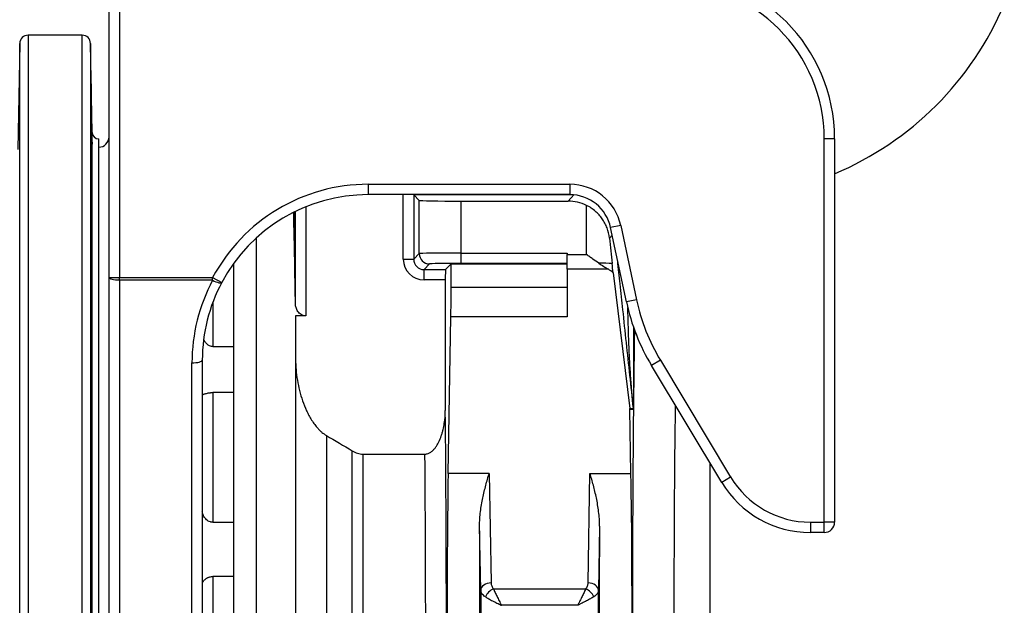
# Model space of a CAD drawing. Header units: millimetres. Extents: x 1178 to 5848, y 850 to 6158.
# Tile 9 of 17: x 3852 to 4802, y 1590 to 2155. Entities that reach past the tile are written whole.
import ezdxf

# ---------------------------------------------------------------- set-up
doc = ezdxf.new("R2010")
doc.units = ezdxf.units.MM
doc.header["$LTSCALE"] = 2

msp = doc.modelspace()

# ---------------------------------------------------------------- linework, layer by layer
at = {"color": 7, "linetype": 'Continuous', "lineweight": 25}
for p, q in [((3937.89, 1906.47), (3937.89, 2190.36)), ((3947.89, 2190.36), (3947.89, 1906.47)), ((3912.03, 2140.36), (3859.76, 2140.36)), ((3851.76, 2132.5), (3849.97, 2030.16)), ((3921.53, 2046.64), (3920.03, 2132.5)), ((3921.53, 1967.64), (3921.53, 2035.39)), ((3921.53, 2035.39), (3921.59, 2035.35)), ((3927.93, 1550.36), (3927.93, 2040.36)), ((4627.89, 1670.53), (4627.89, 2040.36)), ((4637.89, 2040.36), (4627.89, 2040.36)), ((4637.89, 2040.36), (4637.89, 1670.53)), ((4187.89, 1996.53), (4382.49, 1996.53)), ((4187.89, 1996.53), (4187.89, 1986.53)), ((4382.49, 1996.53), (4382.49, 1986.53)), ((4382.49, 1986.53), (4187.89, 1986.53)), ((4231.72, 1986.53), (4231.78, 1986.47)), ((4231.78, 1986.47), (4237.21, 1981.04)), ((4231.78, 1986.47), (4231.78, 1924.24)), ((4237.21, 1929.67), (4237.21, 1981.04)), ((4277.2, 1980.36), (4380.78, 1980.36)), ((4277.2, 1980.36), (4277.2, 1930.18)), ((4398.59, 1928.64), (4398.59, 1976.17)), ((4117.72, 1881.24), (4117.72, 1970.32)), ((3921.5, 1957.19), (3921.53, 1958.25)), ((3921.53, 1833.07), (3921.53, 1958.25)), ((4431.57, 1956.79), (4421.79, 1954.71)), ((4431.57, 1956.79), (4446.82, 1885.05)), ((4437.04, 1882.97), (4421.79, 1954.71)), ((4079.89, 1944.58), (4079.89, 1553.44)), ((4231.78, 1924.24), (4237.21, 1929.67)), ((4277.2, 1930.18), (4277.2, 1920.18)), ((4277.2, 1930.18), (4379.89, 1930.18)), ((4379.89, 1930.18), (4379.89, 1928.64)), ((4379.89, 1928.64), (4398.59, 1928.64)), ((4379.89, 1914.5), (4379.89, 1928.64)), ((4057.89, 1919.8), (4057.89, 1409.5)), ((4057.89, 1919.8), (4057.89, 1839.9)), ((4221.78, 1924.24), (4231.78, 1924.24)), ((4247.21, 1919.67), (4241.78, 1914.24)), ((4267.89, 1919.66), (4262.48, 1914.24)), ((4267.89, 1919.66), (4379.89, 1919.66)), ((4267.89, 1896.92), (4267.89, 1919.66)), ((4379.89, 1920.18), (4277.2, 1920.18)), ((4241.78, 1914.24), (4262.48, 1914.24)), ((4241.78, 1904.24), (4241.78, 1914.24)), ((4419.59, 1914.5), (4379.89, 1914.5)), ((4379.89, 1914.5), (4379.89, 1868.64)), ((4424.22, 1911.22), (4440.29, 1780.2)), ((3937.89, 1906.47), (3947.89, 1906.47)), ((3937.89, 1406.71), (3937.89, 1906.47)), ((3947.89, 1906.47), (4037.87, 1906.47)), ((3947.89, 1903.89), (3947.89, 1906.47)), ((4037.87, 1903.89), (3947.89, 1903.89)), ((3947.89, 1903.89), (3947.89, 1404.12)), ((4037.87, 1903.89), (4037.87, 1906.47)), ((4037.87, 1906.47), (4046.7, 1901.77)), ((4262.31, 1904.24), (4241.78, 1904.24)), ((4262.31, 1904.24), (4262.31, 1778.24)), ((4379.89, 1896.92), (4267.89, 1896.92)), ((4446.82, 1885.05), (4437.04, 1882.97)), ((4127.72, 1869.6), (4117.89, 1869.6)), ((4117.89, 1869.6), (4117.89, 1553.44)), ((4265.05, 1717.61), (4267.69, 1868.64)), ((4379.89, 1868.64), (4267.69, 1868.64)), ((4037.89, 1839.9), (4057.89, 1839.9)), ((4017.89, 1404.12), (4017.89, 1824.29)), ((4027.89, 1826.88), (4027.89, 1451.45)), ((4469.79, 1826.75), (4461.22, 1821.6)), ((4469.79, 1826.75), (4537.48, 1714.09)), ((3921.53, 1655.46), (3921.53, 1819.01)), ((4528.91, 1708.94), (4461.22, 1821.6)), ((4037.89, 1795.56), (4037.89, 1670.39)), ((4057.89, 1795.56), (4037.89, 1795.56)), ((4057.89, 1795.56), (4057.89, 1670.39)), ((4440.29, 1780.2), (4443.74, 1780.38)), ((4443.79, 1779.34), (4440.36, 1779.16)), ((4441.43, 1717.61), (4440.36, 1779.16)), ((4147.54, 1754.19), (4147.54, 1111.97)), ((4172.52, 1118.69), (4172.52, 1739.31)), ((4182.87, 1736.16), (4182.87, 1120.05)), ((4182.87, 1736.16), (4242.62, 1736.16)), ((4304.61, 1717.61), (4265.05, 1717.61)), ((4304.61, 1717.61), (4306.46, 1611.82)), ((4400.03, 1611.82), (4401.87, 1717.61)), ((4401.87, 1717.61), (4441.43, 1717.61)), ((4537.48, 1714.09), (4528.91, 1708.94)), ((4037.89, 1670.39), (4057.89, 1670.39)), ((4296.46, 1604.75), (4295.38, 1666.73)), ((4411.11, 1666.73), (4410.02, 1604.75)), ((4614.47, 1670.53), (4627.89, 1670.53)), ((4614.47, 1670.53), (4614.47, 1660.53)), ((4627.89, 1660.53), (4627.89, 1670.53)), ((4637.89, 1670.53), (4627.89, 1670.53)), ((4627.89, 1660.53), (4614.47, 1660.53)), ((3921.53, 1461.84), (3921.53, 1638.87)), ((4057.89, 1618.1), (4037.89, 1618.1)), ((4037.89, 1618.1), (4037.89, 1482.61)), ((4057.89, 1618.1), (4057.89, 1482.61)), ((4308.7, 1606.28), (4397.79, 1606.28)), ((4390.05, 1590.29), (4316.43, 1590.29))]:
    msp.add_line(p, q, dxfattribs=at)
at = {"color": 8, "linetype": 'Continuous', "lineweight": 25}
for p, q in [((3859.76, 2140.36), (3859.76, 960.36)), ((3912.03, 960.36), (3912.03, 2140.36)), ((3851.76, 1550.36), (3851.76, 2132.5)), ((3920.03, 2132.5), (3920.03, 968.22)), ((3921.53, 2038.69), (3921.53, 2046.64)), ((4221.78, 1924.24), (4221.78, 1986.53)), ((4384.78, 1986.47), (4231.78, 1986.47)), ((4380.78, 1980.36), (4386.19, 1986.36)), ((4116.5, 1947.74), (4116.5, 1969.72)), ((4127.72, 1974.78), (4127.72, 1869.6)), ((4423.3, 1947.6), (4420.66, 1944.66)), ((4037.89, 1882.29), (4037.89, 1839.9)), ((4517.89, 1120.05), (4517.89, 1727.27))]:
    msp.add_line(p, q, dxfattribs=at)
at = {"color": 7, "linetype": 'Continuous', "lineweight": 25, "flags": 128}
for points in [[(3947.89, 1903.89), (3945.94, 1903.94), (3944.07, 1904.08), (3942.34, 1904.32), (3940.82, 1904.64), (3939.58, 1905.04), (3938.65, 1905.48), (3938.09, 1905.97), (3937.89, 1906.47)], [(4037.87, 1903.89), (4039.48, 1903.13), (4041.03, 1902.48), (4042.49, 1901.96), (4043.78, 1901.59), (4044.89, 1901.38), (4045.76, 1901.34), (4046.37, 1901.48), (4046.7, 1901.77)], [(4017.89, 1824.29), (4019.84, 1824.34), (4021.72, 1824.49), (4023.45, 1824.73), (4024.96, 1825.05), (4026.21, 1825.44), (4027.13, 1825.89), (4027.7, 1826.37), (4027.89, 1826.88)], [(4306.46, 1611.82), (4304.52, 1611.67), (4302.66, 1611.26), (4300.94, 1610.6), (4299.43, 1609.72), (4298.19, 1608.65), (4297.26, 1607.44), (4296.67, 1606.12), (4296.46, 1604.75)], [(4410.02, 1604.75), (4409.81, 1606.12), (4409.23, 1607.44), (4408.3, 1608.65), (4407.05, 1609.72), (4405.54, 1610.6), (4403.82, 1611.26), (4401.96, 1611.67), (4400.03, 1611.82)]]:
    msp.add_lwpolyline(points, dxfattribs=at)
at = {"color": 7, "linetype": 'Continuous', "lineweight": 25}
for centre, radius, start, end in [((4477.89, 2040.36), 160, 0, 90), ((4477.89, 2040.36), 150, 0, 90), ((4517.89, 2290.36), 308, 292.93026, 337.07009), ((3859.76, 2132.36), 8, 90, 179), ((3912.03, 2132.36), 8, 1, 90), ((3927.93, 2046.76), 6.4, 181, 270), ((3927.89, 2042.36), 10, 270, 0), ((4382.49, 1946.36), 50.18, 12, 90), ((4382.49, 1946.36), 40.18, 12, 90), ((4247.21, 1929.67), 10, 180.02044, 269.97956), ((4632.5, 1924.51), 199.82, 192, 211), ((4632.5, 1924.51), 189.82, 192, 211), ((4442.57, 1788.52), 1.43, 22.10202, 77.9234), ((4433.79, 1779.34), 10, 0.00092, 5.99908), ((4434.12, 1779.31), 9.7, 0.19189, 5.82151), ((4614.47, 1760.36), 89.82, 211, 270), ((4614.47, 1760.36), 99.82, 211, 270), ((4627.89, 1670.53), 10, 269.99564, 359.99564), ((4315.16, 1592.07), 15.61, 114.44764, 155.55164), ((4391.33, 1592.07), 15.61, 24.44836, 65.55236)]:
    msp.add_arc(centre, radius, start, end, dxfattribs=at)
for centre, major_axis, ratio, start_param, end_param in [((4187.89, 1826.51), (0, 170.03), 0.999848, 0, 1.08113), ((4187.89, 1826.51), (0, 160.03), 0.999829, 0, 1.08113), ((4277.2, 1981.05), (40, 0), 0.017455, 3.159046, 4.712389), ((4380.77, 1940.35), (-26.77, -29.73), 0.999724, 3.41313, 3.874494), ((4111.09, 1550.36), (0, 504), 0.017455, 5.620699, 5.694274), ((4111.09, 1550.36), (0, 504), 0.017455, 5.428576, 5.620699), ((4398.59, 2160.22), (-39.99, 380.63), 0.001824, 2.172655, 2.252895), ((4277.2, 1929.66), (40, 0), 0.013091, 1.570796, 3.124139), ((4241.79, 1924.25), (14.15, 14.15), 0.999695, 2.356347, 3.926839), ((4241.79, 1924.25), (7.08, 7.08), 0.999087, 2.356347, 3.926839), ((4277.2, 1919.66), (30, 0), 0.017455, 1.570796, 3.124139), ((4398.59, 1919.66), (40, 0), 0.017455, 0.906056, 1.268749), ((4262.48, 1904.24), (0, 10), 0.017455, 0.017453, 1.570796), ((4187.89, 1824.29), (170, 0), 0.995496, 2.651926, 3.141593), ((4187.89, 1826.88), (160, 0), 0.995224, 2.651926, 3.141593), ((4267.2, 1896.92), (0, 40), 0.017455, 3.926991, 4.712389), ((4255.49, 1550.36), (0, 452), 0.017455, 3.230204, 5.24081), ((4430.36, 1779.16), (7.37, -6.88), 0.982689, 0.759222, 0.863926), ((4451, 1550.36), (0, 472), 0.017455, 1.064278, 3.056003), ((4235.5, 1550.36), (0, 432), 0.018263, 3.230204, 5.157001), ((4267.52, 1576.19), (0, 200), 0.017455, 0.785398, 1.832558), ((4438.96, 1576.19), (0, 200), 0.017455, 4.450628, 5.497787), ((4292.27, 1576.19), (0, 200), 0.017455, 4.450628, 5.182209), ((4414.22, 1576.19), (0, 200), 0.017455, 1.100977, 1.832558), ((4304.29, 1550.36), (0, 452), 0.017455, 1.450154, 3.052981), ((4402.19, 1550.36), (0, 452), 0.017455, 3.230204, 4.833031)]:
    msp.add_ellipse(centre, major_axis=major_axis, ratio=ratio, start_param=start_param, end_param=end_param, dxfattribs=at)
at = {"color": 8, "linetype": 'Continuous', "lineweight": 25}
for centre, major_axis, ratio, start_param, end_param in [((4451, 1550.36), (0, 472), 0.017455, 0.865919, 1.040562), ((4490.99, 1550.36), (0, 432), 0.019071, 1.000494, 3.052981)]:
    msp.add_ellipse(centre, major_axis=major_axis, ratio=ratio, start_param=start_param, end_param=end_param, dxfattribs=at)
at = {"color": 7, "linetype": 'Continuous', "lineweight": 25}
for points, knots in [([(3920.52, 2095.19), (3920.51, 2095.22), (3920.51, 2095.34), (3920.5, 2094.72), (3920.51, 2093.34), (3920.53, 2091.07), (3920.57, 2088.1), (3920.61, 2084.46), (3920.67, 2080.29), (3920.74, 2075.69), (3920.82, 2070.8), (3920.9, 2065.74), (3920.99, 2060.68), (3921.08, 2055.74), (3921.17, 2051.07), (3921.25, 2046.81), (3921.33, 2043.07), (3921.4, 2039.96), (3921.46, 2037.63), (3921.5, 2036.03), (3921.52, 2035.6), (3921.53, 2035.39)], [0, 0, 0, 0, 0.012097, 0.067354, 0.122611, 0.177865, 0.233119, 0.288376, 0.343632, 0.398895, 0.454158, 0.509428, 0.564699, 0.619975, 0.675252, 0.73053, 0.785808, 0.841083, 0.896358, 0.948179, 1, 1, 1, 1]), ([(3921.53, 2038.69), (3921.52, 2039.54), (3921.5, 2041.23), (3921.45, 2044.65), (3921.39, 2048.62), (3921.32, 2053.07), (3921.24, 2057.87), (3921.16, 2062.88), (3921.07, 2067.96), (3920.98, 2072.96), (3920.89, 2077.74), (3920.81, 2082.18), (3920.73, 2086.12), (3920.67, 2089.49), (3920.61, 2092.14), (3920.56, 2094.1), (3920.54, 2094.7), (3920.53, 2095)], [0, 0, 0, 0, 0.066216, 0.132432, 0.199156, 0.265879, 0.33261, 0.399342, 0.466082, 0.532823, 0.599569, 0.666314, 0.733058, 0.799801, 0.866537, 0.933273, 1, 1, 1, 1]), ([(3921.63, 2035.33), (3921.65, 2035.4), (3921.67, 2035.52), (3921.69, 2035.87), (3921.68, 2036.1), (3921.64, 2036.67), (3921.62, 2037), (3921.56, 2037.77), (3921.53, 2038.2), (3921.53, 2038.69)], [0, 0, 0, 0, 0.25, 0.25, 0.5, 0.5, 0.75, 0.75, 1, 1, 1, 1]), ([(3921.53, 1967.64), (3921.52, 1968.98), (3921.5, 1971.65), (3921.45, 1976.24), (3921.39, 1981.11), (3921.32, 1986.16), (3921.24, 1991.22), (3921.16, 1996.17), (3921.07, 2000.85), (3920.98, 2005.14), (3920.89, 2008.9), (3920.81, 2012.05), (3920.73, 2014.47), (3920.67, 2016.12), (3920.61, 2016.93), (3920.56, 2016.89), (3920.53, 2015.99), (3920.51, 2014.28), (3920.5, 2011.78), (3920.51, 2008.58), (3920.53, 2004.76), (3920.57, 2000.43), (3920.61, 1995.72), (3920.67, 1990.76), (3920.74, 1985.69), (3920.82, 1980.65), (3920.9, 1975.79), (3920.99, 1971.23), (3921.08, 1967.14), (3921.17, 1963.58), (3921.25, 1960.71), (3921.33, 1958.55), (3921.4, 1957.29), (3921.44, 1956.77), (3921.46, 1956.9), (3921.46, 1956.91)], [0, 0, 0, 0, 0.030949, 0.061897, 0.093083, 0.124269, 0.155458, 0.186647, 0.217841, 0.249035, 0.280231, 0.311427, 0.342622, 0.373817, 0.405009, 0.436201, 0.467388, 0.498575, 0.529759, 0.560943, 0.592125, 0.623308, 0.654492, 0.685676, 0.716863, 0.74805, 0.779242, 0.810433, 0.841628, 0.872823, 0.904019, 0.935215, 0.966409, 0.997603, 1, 1, 1, 1]), ([(4420.66, 1944.66), (4420.3, 1948.06), (4419.51, 1951.3), (4417.75, 1955.97), (4417.06, 1957.5), (4415.51, 1960.43), (4414.65, 1961.83), (4412.76, 1964.53), (4411.73, 1965.82), (4410.05, 1967.68), (4409.47, 1968.29), (4408.27, 1969.46), (4407.66, 1970.02), (4405.76, 1971.66), (4404.43, 1972.67), (4401.61, 1974.55), (4400.12, 1975.41), (4398.59, 1976.17)], [0, 0, 0, 0, 0.25, 0.25, 0.375, 0.375, 0.5, 0.5, 0.625, 0.625, 0.6875, 0.6875, 0.75, 0.75, 0.875, 0.875, 1, 1, 1, 1]), ([(3921.53, 1958.25), (3921.54, 1958.68), (3921.58, 1959.2), (3921.66, 1960.42), (3921.68, 1961.13), (3921.68, 1962.32), (3921.68, 1962.74), (3921.65, 1963.62), (3921.64, 1964.08), (3921.58, 1965.51), (3921.54, 1966.54), (3921.53, 1967.64)], [0, 0, 0, 0, 0.25, 0.25, 0.5, 0.5, 0.625, 0.625, 0.75, 0.75, 1, 1, 1, 1]), ([(4410.48, 1920.32), (4408.52, 1921.66), (4406.55, 1923.04), (4403.57, 1925.12), (4402.58, 1925.82), (4401.09, 1926.87), (4400.59, 1927.22), (4399.59, 1927.93), (4399.08, 1928.29), (4398.59, 1928.64)], [0, 0, 0, 0, 0.5, 0.5, 0.75, 0.75, 0.875, 0.875, 1, 1, 1, 1]), ([(4410.48, 1920.32), (4412.05, 1919.29), (4413.59, 1918.28), (4416.63, 1916.33), (4418.12, 1915.39), (4419.59, 1914.5)], [0, 0, 0, 0, 0.5, 0.5, 1, 1, 1, 1]), ([(4127.72, 1869.6), (4126.88, 1869.6), (4126.06, 1869.73), (4124.5, 1870.21), (4123.79, 1870.55), (4122.48, 1871.36), (4121.91, 1871.83), (4120.89, 1872.83), (4120.43, 1873.38), (4119.65, 1874.5), (4119.32, 1875.08), (4118.74, 1876.27), (4118.51, 1876.88), (4117.94, 1878.73), (4117.74, 1879.98), (4117.72, 1881.24)], [0, 0, 0, 0, 0.125, 0.125, 0.25, 0.25, 0.375, 0.375, 0.5, 0.5, 0.625, 0.625, 0.75, 0.75, 1, 1, 1, 1]), ([(3920.73, 1871.98), (3920.71, 1871.94), (3920.66, 1871.85), (3920.61, 1870.66), (3920.56, 1868.7), (3920.53, 1865.95), (3920.51, 1862.54), (3920.5, 1858.54), (3920.51, 1854.08), (3920.53, 1849.26), (3920.57, 1844.25), (3920.61, 1839.17), (3920.67, 1834.18), (3920.74, 1829.41), (3920.82, 1824.99), (3920.9, 1821.06), (3920.99, 1817.72), (3921.08, 1815.07), (3921.17, 1813.21), (3921.24, 1812.16), (3921.29, 1812.13), (3921.31, 1812.11)], [0, 0, 0, 0, 0.04699, 0.100688, 0.154385, 0.208075, 0.261764, 0.315448, 0.369132, 0.422814, 0.476495, 0.530179, 0.583862, 0.637552, 0.691242, 0.744939, 0.798636, 0.852339, 0.906042, 0.959747, 1, 1, 1, 1]), ([(3921.53, 1833.07), (3921.52, 1834.69), (3921.5, 1837.93), (3921.45, 1842.99), (3921.39, 1848.02), (3921.32, 1852.9), (3921.24, 1857.46), (3921.16, 1861.59), (3921.07, 1865.16), (3920.98, 1868.08), (3920.89, 1870.24), (3920.81, 1871.67), (3920.76, 1871.9), (3920.74, 1872.02)], [0, 0, 0, 0, 0.090329, 0.180658, 0.271678, 0.362699, 0.45373, 0.544762, 0.635806, 0.72685, 0.817901, 0.908952, 1, 1, 1, 1]), ([(4037.89, 1839.9), (4037.23, 1839.96), (4035.72, 1840.09), (4033.25, 1841.4), (4030.84, 1843.65), (4029.85, 1845.77), (4029.37, 1846.79)], [0, 0, 0, 0, 0.170055, 0.386546, 0.706073, 1, 1, 1, 1]), ([(3921.53, 1819.01), (3921.54, 1819.93), (3921.58, 1820.92), (3921.66, 1823.03), (3921.68, 1824.15), (3921.68, 1825.94), (3921.68, 1826.55), (3921.65, 1827.8), (3921.64, 1828.43), (3921.58, 1830.36), (3921.54, 1831.7), (3921.53, 1833.07)], [0, 0, 0, 0, 0.25, 0.25, 0.5, 0.5, 0.625, 0.625, 0.75, 0.75, 1, 1, 1, 1]), ([(4117.89, 1827.93), (4117.89, 1824.48), (4118.04, 1821.05), (4118.62, 1814.25), (4119.04, 1810.87), (4120.15, 1804.15), (4120.84, 1800.82), (4122.51, 1794.19), (4123.48, 1790.9), (4125.74, 1784.38), (4127.01, 1781.18), (4129.18, 1776.51), (4129.94, 1774.97), (4131.57, 1771.94), (4132.44, 1770.44), (4134.28, 1767.52), (4135.25, 1766.1), (4137.31, 1763.36), (4138.4, 1762.03), (4140.15, 1760.13), (4140.75, 1759.52), (4142, 1758.32), (4142.64, 1757.73), (4144.63, 1756.07), (4146.04, 1755.06), (4147.54, 1754.19)], [0, 0, 0, 0, 0.125, 0.125, 0.25, 0.25, 0.375, 0.375, 0.5, 0.5, 0.625, 0.625, 0.6875, 0.6875, 0.75, 0.75, 0.8125, 0.8125, 0.875, 0.875, 0.90625, 0.90625, 0.9375, 0.9375, 1, 1, 1, 1]), ([(3921.33, 1812.06), (3921.35, 1812.13), (3921.37, 1812.33), (3921.41, 1812.99), (3921.43, 1813.45), (3921.46, 1814.34), (3921.47, 1814.67), (3921.48, 1815.39), (3921.49, 1815.77), (3921.51, 1817.01), (3921.52, 1817.95), (3921.53, 1819.01)], [0, 0, 0, 0, 0.25, 0.25, 0.5, 0.5, 0.625, 0.625, 0.75, 0.75, 1, 1, 1, 1]), ([(4027.89, 1793.48), (4027.89, 1793.48), (4027.96, 1793.51), (4028.19, 1793.61), (4028.37, 1793.67), (4028.82, 1793.83), (4029.1, 1793.93), (4029.75, 1794.14), (4030.13, 1794.27), (4030.98, 1794.52), (4031.45, 1794.65), (4032.48, 1794.91), (4033.06, 1795.04), (4033.99, 1795.22), (4034.31, 1795.27), (4034.98, 1795.37), (4035.33, 1795.41), (4036.04, 1795.49), (4036.4, 1795.51), (4037.14, 1795.55), (4037.52, 1795.56), (4037.89, 1795.56)], [0, 0, 0, 0, 0.125, 0.125, 0.25, 0.25, 0.375, 0.375, 0.5, 0.5, 0.625, 0.625, 0.75, 0.75, 0.8125, 0.8125, 0.875, 0.875, 0.9375, 0.9375, 1, 1, 1, 1]), ([(4443.77, 1780.3), (4443.77, 1780.29), (4443.77, 1780.27), (4443.77, 1780.29), (4443.77, 1780.3), (4443.76, 1780.34), (4443.76, 1780.36), (4443.76, 1780.43), (4443.75, 1780.48), (4443.74, 1780.63), (4443.73, 1780.74), (4443.7, 1781.04), (4443.68, 1781.24), (4443.62, 1781.84), (4443.59, 1782.25), (4443.47, 1783.46), (4443.39, 1784.27), (4443.16, 1786.69), (4443.01, 1788.31), (4442.86, 1789.92)], [0, 0, 0, 0, 0.003906, 0.003906, 0.007812, 0.007812, 0.015625, 0.015625, 0.03125, 0.03125, 0.0625, 0.0625, 0.125, 0.125, 0.25, 0.25, 0.5, 0.5, 1, 1, 1, 1]), ([(4443.89, 1789.06), (4443.89, 1788.16), (4443.88, 1787.27), (4443.88, 1785.48), (4443.88, 1784.6), (4443.88, 1783.28), (4443.88, 1782.85), (4443.88, 1781.99), (4443.88, 1781.56), (4443.87, 1780.74), (4443.87, 1780.34), (4443.85, 1779.8), (4443.85, 1779.64), (4443.83, 1779.4), (4443.82, 1779.32), (4443.82, 1779.35)], [0, 0, 0, 0, 0.25, 0.25, 0.5, 0.5, 0.625, 0.625, 0.75, 0.75, 0.875, 0.875, 0.9375, 0.9375, 1, 1, 1, 1]), ([(4242.62, 1736.16), (4243.68, 1736.16), (4244.71, 1736.36), (4246.7, 1737.08), (4247.61, 1737.59), (4248.9, 1738.5), (4249.31, 1738.83), (4250.1, 1739.52), (4250.47, 1739.88), (4251.56, 1741.01), (4252.22, 1741.82), (4253.46, 1743.5), (4254.03, 1744.39), (4255.09, 1746.18), (4255.57, 1747.1), (4256.94, 1749.9), (4257.71, 1751.82), (4258.73, 1754.77), (4259.05, 1755.77), (4259.63, 1757.77), (4259.9, 1758.78), (4260.63, 1761.8), (4261.03, 1763.82), (4261.98, 1769.94), (4262.31, 1774.07), (4262.31, 1778.24)], [0, 0, 0, 0, 0.0625, 0.0625, 0.125, 0.125, 0.15625, 0.15625, 0.1875, 0.1875, 0.25, 0.25, 0.3125, 0.3125, 0.375, 0.375, 0.5, 0.5, 0.5625, 0.5625, 0.625, 0.625, 0.75, 0.75, 1, 1, 1, 1]), ([(4172.52, 1739.31), (4174.08, 1738.35), (4175.72, 1737.56), (4178.33, 1736.74), (4179.23, 1736.52), (4181.04, 1736.24), (4181.95, 1736.16), (4182.87, 1736.16)], [0, 0, 0, 0, 0.5, 0.5, 0.75, 0.75, 1, 1, 1, 1]), ([(4295.38, 1666.73), (4295.36, 1669.12), (4295.44, 1671.47), (4295.74, 1676.12), (4295.97, 1678.41), (4296.52, 1682.94), (4296.85, 1685.18), (4297.6, 1689.57), (4298.01, 1691.72), (4299.33, 1698.08), (4300.32, 1702.17), (4301.89, 1708.11), (4302.42, 1710.06), (4303.51, 1713.88), (4304.06, 1715.76), (4304.61, 1717.61)], [0, 0, 0, 0, 0.125, 0.125, 0.25, 0.25, 0.375, 0.375, 0.5, 0.5, 0.75, 0.75, 0.875, 0.875, 1, 1, 1, 1]), ([(4411.11, 1666.73), (4411.13, 1669.12), (4411.05, 1671.47), (4410.74, 1676.12), (4410.52, 1678.41), (4409.96, 1682.94), (4409.63, 1685.18), (4408.89, 1689.57), (4408.48, 1691.72), (4407.16, 1698.08), (4406.17, 1702.17), (4404.6, 1708.11), (4404.06, 1710.06), (4402.98, 1713.88), (4402.42, 1715.76), (4401.87, 1717.61)], [0, 0, 0, 0, 0.125, 0.125, 0.25, 0.25, 0.375, 0.375, 0.5, 0.5, 0.75, 0.75, 0.875, 0.875, 1, 1, 1, 1]), ([(3920.91, 1682.71), (3920.91, 1682.73), (3920.87, 1682.85), (3920.81, 1682.26), (3920.73, 1680.87), (3920.67, 1678.63), (3920.61, 1675.65), (3920.56, 1672.04), (3920.53, 1667.87), (3920.51, 1663.28), (3920.5, 1658.38), (3920.51, 1653.33), (3920.53, 1648.27), (3920.57, 1643.33), (3920.61, 1638.66), (3920.67, 1634.38), (3920.74, 1630.64), (3920.82, 1627.52), (3920.9, 1625.11), (3920.99, 1623.53), (3921.06, 1622.78), (3921.1, 1622.86), (3921.12, 1622.88)], [0, 0, 0, 0, 0.010856, 0.064564, 0.118269, 0.171975, 0.225674, 0.279374, 0.333066, 0.386759, 0.440445, 0.494131, 0.547815, 0.601499, 0.655185, 0.708871, 0.762563, 0.816255, 0.869955, 0.923655, 0.97736, 1, 1, 1, 1]), ([(3921.53, 1655.46), (3921.52, 1657.15), (3921.51, 1658.8), (3921.48, 1662.04), (3921.47, 1663.63), (3921.43, 1666.73), (3921.41, 1668.19), (3921.37, 1670.97), (3921.34, 1672.28), (3921.29, 1674.74), (3921.27, 1675.85), (3921.21, 1677.85), (3921.19, 1678.74), (3921.13, 1680.28), (3921.07, 1681.54), (3921.01, 1682.28), (3920.98, 1682.51)], [0, 0, 0, 0, 0.125, 0.125, 0.25, 0.25, 0.375, 0.375, 0.5, 0.5, 0.625, 0.625, 0.75, 0.75, 0.875, 1, 1, 1, 1]), ([(4037.89, 1670.39), (4037.52, 1670.39), (4037.15, 1670.42), (4036.41, 1670.53), (4036.04, 1670.61), (4034.97, 1670.94), (4034.31, 1671.24), (4033.05, 1671.98), (4032.49, 1672.41), (4031.45, 1673.33), (4030.97, 1673.83), (4030.12, 1674.86), (4029.75, 1675.39), (4029.1, 1676.48), (4028.82, 1677.04), (4028.14, 1678.72), (4027.89, 1679.82), (4027.89, 1680.9)], [0, 0, 0, 0, 0.0625, 0.0625, 0.125, 0.125, 0.25, 0.25, 0.375, 0.375, 0.5, 0.5, 0.625, 0.625, 0.75, 0.75, 1, 1, 1, 1]), ([(3921.53, 1638.87), (3921.54, 1640.14), (3921.58, 1641.45), (3921.66, 1644.13), (3921.68, 1645.5), (3921.68, 1647.6), (3921.68, 1648.31), (3921.65, 1649.74), (3921.64, 1650.45), (3921.58, 1652.59), (3921.54, 1654.02), (3921.53, 1655.46)], [0, 0, 0, 0, 0.25, 0.25, 0.5, 0.5, 0.625, 0.625, 0.75, 0.75, 1, 1, 1, 1]), ([(3921.17, 1622.92), (3921.21, 1623.16), (3921.25, 1623.71), (3921.3, 1624.75), (3921.31, 1624.98), (3921.32, 1625.47), (3921.33, 1625.74), (3921.36, 1626.58), (3921.38, 1627.21), (3921.41, 1628.59), (3921.42, 1629.34), (3921.45, 1630.97), (3921.46, 1631.85), (3921.5, 1634.62), (3921.52, 1636.65), (3921.53, 1638.87)], [0, 0, 0, 0, 0.25, 0.25, 0.3125, 0.3125, 0.375, 0.375, 0.5, 0.5, 0.625, 0.625, 0.75, 0.75, 1, 1, 1, 1]), ([(4027.89, 1611.28), (4027.89, 1611.58), (4027.96, 1611.89), (4028.19, 1612.54), (4028.37, 1612.88), (4028.83, 1613.57), (4029.1, 1613.92), (4029.75, 1614.62), (4030.13, 1614.98), (4030.98, 1615.68), (4031.45, 1616.02), (4032.23, 1616.49), (4032.5, 1616.65), (4033.07, 1616.95), (4033.37, 1617.09), (4033.99, 1617.35), (4034.31, 1617.47), (4034.98, 1617.69), (4035.33, 1617.78), (4036.4, 1618.01), (4037.14, 1618.1), (4037.89, 1618.1)], [0, 0, 0, 0, 0.125, 0.125, 0.25, 0.25, 0.375, 0.375, 0.5, 0.5, 0.625, 0.625, 0.6875, 0.6875, 0.75, 0.75, 0.8125, 0.8125, 0.875, 0.875, 1, 1, 1, 1]), ([(4306.46, 1611.82), (4306.48, 1610.84), (4306.67, 1609.89), (4307.22, 1608.48), (4307.45, 1608.02), (4308.01, 1607.12), (4308.33, 1606.69), (4308.7, 1606.28)], [0, 0, 0, 0, 0.5, 0.5, 0.75, 0.75, 1, 1, 1, 1]), ([(4308.7, 1606.28), (4309.19, 1605.19), (4309.73, 1604.02), (4310.61, 1602.14), (4310.91, 1601.5), (4311.55, 1600.17), (4311.87, 1599.49), (4312.54, 1598.12), (4312.88, 1597.43), (4313.57, 1596.02), (4313.92, 1595.31), (4314.63, 1593.88), (4314.99, 1593.16), (4315.53, 1592.08), (4315.71, 1591.72), (4315.98, 1591.18), (4316.07, 1591), (4316.25, 1590.64), (4316.34, 1590.46), (4316.43, 1590.29)], [0, 0, 0, 0, 0.25, 0.25, 0.375, 0.375, 0.5, 0.5, 0.625, 0.625, 0.75, 0.75, 0.875, 0.875, 0.9375, 0.9375, 0.96875, 0.96875, 1, 1, 1, 1]), ([(4397.79, 1606.28), (4397.3, 1605.19), (4396.76, 1604.02), (4395.88, 1602.14), (4395.57, 1601.5), (4394.94, 1600.17), (4394.61, 1599.49), (4393.95, 1598.12), (4393.61, 1597.43), (4392.92, 1596.02), (4392.57, 1595.31), (4391.86, 1593.88), (4391.5, 1593.16), (4390.96, 1592.08), (4390.78, 1591.72), (4390.5, 1591.18), (4390.41, 1591), (4390.23, 1590.64), (4390.14, 1590.46), (4390.05, 1590.29)], [0, 0, 0, 0, 0.25, 0.25, 0.375, 0.375, 0.5, 0.5, 0.625, 0.625, 0.75, 0.75, 0.875, 0.875, 0.9375, 0.9375, 0.96875, 0.96875, 1, 1, 1, 1]), ([(4397.79, 1606.28), (4398.53, 1607.11), (4399.07, 1608), (4399.63, 1609.4), (4399.77, 1609.88), (4399.97, 1610.85), (4400.02, 1611.33), (4400.03, 1611.82)], [0, 0, 0, 0, 0.5, 0.5, 0.75, 0.75, 1, 1, 1, 1]), ([(4300.95, 1598.53), (4300.23, 1598.97), (4299.6, 1599.44), (4298.5, 1600.42), (4298.04, 1600.93), (4297.28, 1601.99), (4296.99, 1602.53), (4296.59, 1603.63), (4296.48, 1604.19), (4296.46, 1604.75)], [0, 0, 0, 0, 0.25, 0.25, 0.5, 0.5, 0.75, 0.75, 1, 1, 1, 1]), ([(4300.95, 1598.53), (4301.93, 1597.93), (4303.01, 1597.29), (4304.77, 1596.3), (4305.38, 1595.96), (4306.65, 1595.26), (4307.3, 1594.91), (4308.63, 1594.21), (4309.31, 1593.85), (4310.69, 1593.14), (4311.4, 1592.78), (4312.82, 1592.06), (4313.54, 1591.7), (4314.62, 1591.17), (4314.98, 1590.99), (4315.53, 1590.73), (4315.71, 1590.64), (4316.07, 1590.46), (4316.25, 1590.37), (4316.43, 1590.29)], [0, 0, 0, 0, 0.25, 0.25, 0.375, 0.375, 0.5, 0.5, 0.625, 0.625, 0.75, 0.75, 0.875, 0.875, 0.9375, 0.9375, 0.96875, 0.96875, 1, 1, 1, 1]), ([(4405.54, 1598.53), (4404.56, 1597.93), (4403.48, 1597.29), (4401.72, 1596.3), (4401.11, 1595.96), (4399.84, 1595.26), (4399.18, 1594.91), (4397.85, 1594.21), (4397.18, 1593.85), (4395.79, 1593.14), (4395.09, 1592.78), (4393.67, 1592.06), (4392.95, 1591.7), (4391.86, 1591.17), (4391.5, 1590.99), (4390.96, 1590.73), (4390.78, 1590.64), (4390.41, 1590.46), (4390.23, 1590.37), (4390.05, 1590.29)], [0, 0, 0, 0, 0.25, 0.25, 0.375, 0.375, 0.5, 0.5, 0.625, 0.625, 0.75, 0.75, 0.875, 0.875, 0.9375, 0.9375, 0.96875, 0.96875, 1, 1, 1, 1]), ([(4410.02, 1604.75), (4409.99, 1603.62), (4409.59, 1602.53), (4408.65, 1601.2), (4408.43, 1600.94), (4407.97, 1600.43), (4407.71, 1600.18), (4406.89, 1599.44), (4406.26, 1598.97), (4405.54, 1598.53)], [0, 0, 0, 0, 0.5, 0.5, 0.625, 0.625, 0.75, 0.75, 1, 1, 1, 1])]:
    msp.add_open_spline(points, degree=3, knots=knots, dxfattribs=at)
for points in [[(4424.22, 1911.22), (4423.9, 1914.22), (4423.58, 1917.21), (4423.26, 1920.21)], [(4424.22, 1911.22), (4422.79, 1912.39), (4421.25, 1913.49), (4419.59, 1914.5)], [(4443.74, 1780.38), (4443.74, 1780.38), (4443.75, 1780.36), (4443.77, 1780.3)], [(4443.82, 1779.35), (4443.81, 1779.37), (4443.8, 1779.37), (4443.79, 1779.34)], [(4147.54, 1754.19), (4155.93, 1749.34), (4164.26, 1744.38), (4172.52, 1739.31)]]:
    msp.add_open_spline(points, degree=3, dxfattribs=at)
at = {"color": 8, "linetype": 'Continuous', "lineweight": 25}
for points, knots in [([(4443.77, 1780.3), (4442.65, 1790.88), (4440.41, 1812.08), (4437.02, 1843.78), (4433.87, 1873.19), (4431.06, 1899.5), (4429.38, 1915.3), (4428.58, 1922.76)], [0, 0, 0, 0, 0.221996, 0.444716, 0.667887, 0.843103, 1, 1, 1, 1]), ([(4442.86, 1789.92), (4442.8, 1790.59), (4442.5, 1793.91), (4441.74, 1802.54), (4440.74, 1815.84), (4440, 1829.15), (4439.41, 1842.47), (4438.87, 1857.78), (4438.58, 1870.43), (4438.41, 1877.75)], [0, 0, 0, 0, 0.022737, 0.113688, 0.295595, 0.477502, 0.568452, 0.750354, 1, 1, 1, 1]), ([(4443.96, 1859.11), (4443.96, 1857.78), (4443.96, 1852.45), (4443.96, 1843.12), (4443.95, 1828.1), (4443.94, 1813.56), (4443.92, 1799.51), (4443.9, 1792.55), (4443.89, 1789.06)], [0, 0, 0, 0, 0.056718, 0.227562, 0.398409, 0.698555, 0.849051, 1, 1, 1, 1])]:
    msp.add_open_spline(points, degree=3, knots=knots, dxfattribs=at)

doc.saveas('drawing.dxf')
